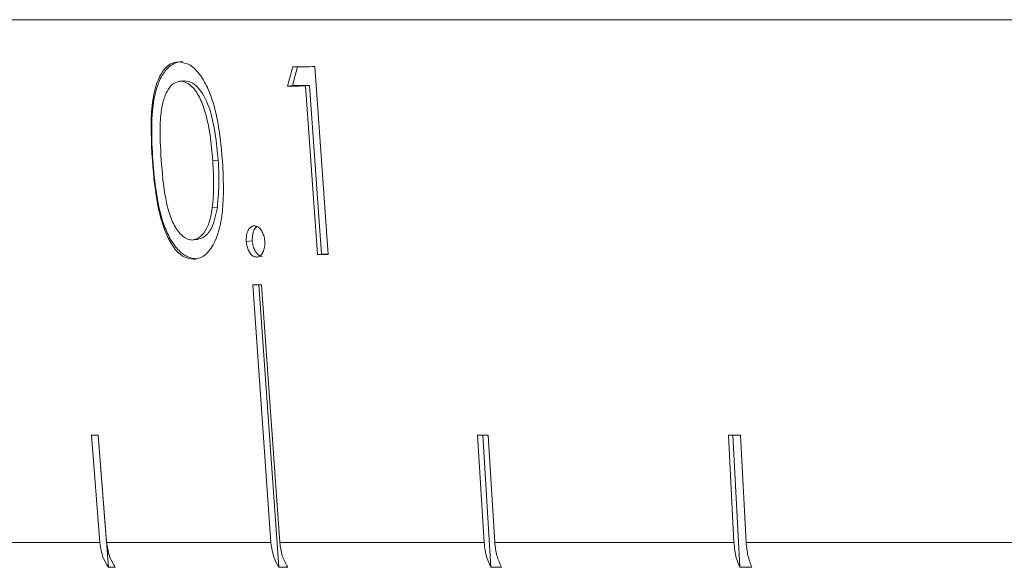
# Model space of a CAD drawing. Header units: inches. Extents: x -4.1 to 23, y -7 to 14.8.
# Tile 86 of 139: x 11.556 to 12.209, y 1.779 to 2.142. Entities that reach past the tile are written whole.
import ezdxf

# ---------------------------------------------------------------- set-up
doc = ezdxf.new("R2010")
doc.units = ezdxf.units.IN
doc.header["$MEASUREMENT"] = 0

msp = doc.modelspace()

# ---------------------------------------------------------------- linework, layer by layer
at = {"color": 7, "linetype": 'Continuous', "lineweight": 15}
for p, q in [((14.32005, 2.14238), (11.38405, 2.14238)), ((11.73685, 2.09873), (11.74018, 2.11118)), ((11.7516, 2.11126), (11.76042, 1.98674)), ((11.66533, 2.10192), (11.66279, 2.10165)), ((11.66451, 2.10185), (11.66203, 2.10158)), ((11.73685, 2.09873), (11.7335, 2.09837)), ((11.74816, 2.09873), (11.73685, 2.09873)), ((11.74816, 2.09873), (11.74544, 2.09844)), ((11.75336, 1.98669), (11.74544, 2.09844)), ((11.75607, 1.98698), (11.74816, 2.09873)), ((11.64428, 2.04919), (11.64398, 2.04916)), ((11.68761, 2.04924), (11.68405, 2.04886)), ((11.68704, 2.01794), (11.6836, 2.01756)), ((11.67124, 1.99637), (11.67384, 1.99665)), ((11.71023, 1.99576), (11.70622, 1.99533)), ((11.75607, 1.98698), (11.75336, 1.98669)), ((11.76041, 1.98698), (11.75607, 1.98698)), ((11.71048, 1.96662), (11.72258, 1.79568)), ((11.71453, 1.96662), (11.72779, 1.77931)), ((11.72846, 1.79568), (11.71636, 1.96662)), ((11.60352, 1.867), (11.60908, 1.79568)), ((11.60799, 1.867), (11.61482, 1.77931)), ((11.61362, 1.79568), (11.60806, 1.867)), ((11.85948, 1.867), (11.86389, 1.79568)), ((11.86302, 1.867), (11.86845, 1.77931)), ((11.87096, 1.79568), (11.86655, 1.867)), ((12.02586, 1.867), (12.02953, 1.79568)), ((12.02881, 1.867), (12.03332, 1.77931)), ((12.03762, 1.79568), (12.03395, 1.867)), ((11.52928, 1.79568), (11.60908, 1.79568)), ((11.61362, 1.79568), (11.72258, 1.79568)), ((11.72846, 1.79568), (11.86389, 1.79568)), ((11.87096, 1.79568), (12.02953, 1.79568)), ((12.03762, 1.79568), (12.21543, 1.79568)), ((11.61936, 1.77931), (11.61482, 1.77931)), ((11.73367, 1.77931), (11.72779, 1.77931)), ((11.87552, 1.77931), (11.86845, 1.77931)), ((12.04141, 1.77931), (12.03332, 1.77931))]:
    msp.add_line(p, q, dxfattribs=at)
for centre, major_axis, ratio, start_param, end_param in [((12.99247, 2.52981), (1.08214, 2.52515), 0.379965, 1.896588, 1.90166), ((12.86091, 2.23627), (1.431, 0.10156), 0.051167, 3.80556, 3.82173), ((12.8609, 2.2234), (1.42987, 0.10148), 0.051167, 3.800457, 3.813918), ((12.86084, 2.11078), (1.42002, 0.10078), 0.051167, 3.814248, 3.822159), ((12.86083, 2.0907), (1.41826, 0.10065), 0.051167, 3.762741, 3.769792), ((12.86166, 1.99032), (1.40949, 0.11005), 0.039478, 3.60619, 3.613285), ((12.85968, 1.99032), (1.40947, 0.08753), 0.061627, 3.919602, 3.926696), ((12.85839, 1.99032), (1.40947, 0.07285), 0.070593, 4.076861, 4.083955)]:
    msp.add_ellipse(centre, major_axis=major_axis, ratio=ratio, start_param=start_param, end_param=end_param, dxfattribs=at)
for points, knots in [([(11.64398, 2.04916), (11.64327, 2.06156), (11.64224, 2.07945), (11.64611, 2.09944), (11.65093, 2.10917), (11.65636, 2.11388), (11.66019, 2.11427), (11.66168, 2.11442)], [0, 0, 0, 0, 0.421432, 0.60776, 0.756655, 0.90569, 1, 1, 1, 1]), ([(11.64428, 2.04919), (11.64386, 2.05646), (11.64303, 2.07097), (11.64439, 2.08892), (11.64807, 2.10137), (11.65232, 2.10881), (11.65783, 2.11381), (11.66208, 2.1144), (11.66421, 2.1147)], [0, 0, 0, 0, 0.250522, 0.500156, 0.625268, 0.750208, 0.875108, 1, 1, 1, 1]), ([(11.66168, 2.11442), (11.66412, 2.11398), (11.66903, 2.1131), (11.67588, 2.10612), (11.68219, 2.09458), (11.68806, 2.07519), (11.68953, 2.05876), (11.69042, 2.04878)], [0, 0, 0, 0, 0.14959, 0.299859, 0.440798, 0.660656, 1, 1, 1, 1]), ([(11.68761, 2.04924), (11.68651, 2.0608), (11.68487, 2.07811), (11.6768, 2.09527), (11.67044, 2.10102), (11.66703, 2.10162), (11.66533, 2.10192)], [0, 0, 0, 0, 0.500074, 0.749056, 0.874601, 1, 1, 1, 1]), ([(11.66279, 2.10165), (11.66106, 2.10129), (11.65759, 2.10058), (11.65348, 2.09519), (11.65031, 2.08645), (11.64852, 2.07073), (11.64935, 2.05755), (11.64988, 2.04913)], [0, 0, 0, 0, 0.14067, 0.281992, 0.423355, 0.631545, 1, 1, 1, 1]), ([(11.68405, 2.04886), (11.68355, 2.05461), (11.68255, 2.06615), (11.67936, 2.08105), (11.67482, 2.09253), (11.66959, 2.09925), (11.66531, 2.10141), (11.66315, 2.10162), (11.66279, 2.10165)], [0, 0, 0, 0, 0.252946, 0.50746, 0.666689, 0.827456, 0.971159, 1, 1, 1, 1]), ([(11.67095, 1.98351), (11.66862, 1.98393), (11.66393, 1.98476), (11.65754, 1.99144), (11.65177, 2.00254), (11.64627, 2.02205), (11.64487, 2.03867), (11.64398, 2.04916)], [0, 0, 0, 0, 0.145301, 0.291372, 0.430549, 0.640677, 1, 1, 1, 1]), ([(11.67347, 1.98379), (11.67131, 1.98408), (11.66698, 1.98465), (11.66076, 1.98962), (11.65548, 1.99709), (11.6501, 2.00957), (11.64612, 2.02743), (11.64489, 2.04193), (11.64428, 2.04919)], [0, 0, 0, 0, 0.124917, 0.249819, 0.374729, 0.499838, 0.749496, 1, 1, 1, 1]), ([(11.64988, 2.04913), (11.65078, 2.03767), (11.65198, 2.02232), (11.65826, 2.00558), (11.66352, 1.99863), (11.66782, 1.9965), (11.66994, 1.99631), (11.67025, 1.99628)], [0, 0, 0, 0, 0.4929876, 0.6604962, 0.8294742, 0.9751044, 1, 1, 1, 1]), ([(11.69042, 2.04878), (11.69099, 2.03753), (11.69182, 2.02114), (11.68817, 2.0014), (11.68325, 1.99015), (11.67696, 1.98424), (11.67268, 1.98372), (11.67095, 1.98351)], [0, 0, 0, 0, 0.38125, 0.555518, 0.731165, 0.891605, 1, 1, 1, 1]), ([(11.6836, 2.01756), (11.68388, 2.02009), (11.68444, 2.02515), (11.68475, 2.03561), (11.68433, 2.04356), (11.68405, 2.04886)], [0, 0, 0, 0, 0.250494, 0.501064, 1, 1, 1, 1]), ([(11.68704, 2.01794), (11.68757, 2.02368), (11.68852, 2.03393), (11.68788, 2.04456), (11.68761, 2.04924)], [0, 0, 0, 0, 0.559599, 1, 1, 1, 1]), ([(11.67025, 1.99628), (11.67224, 1.99675), (11.67595, 1.99762), (11.68018, 2.00361), (11.68254, 2.01055), (11.68329, 2.01553), (11.6836, 2.01756)], [0, 0, 0, 0, 0.3007109, 0.5605457, 0.8200254, 1, 1, 1, 1]), ([(11.67279, 1.99656), (11.67477, 1.99698), (11.67873, 1.99782), (11.68442, 2.00495), (11.68605, 2.01302), (11.68704, 2.01794)], [0, 0, 0, 0, 0.280213, 0.560806, 1, 1, 1, 1]), ([(11.70622, 1.99533), (11.70621, 1.99678), (11.70617, 1.99958), (11.70741, 2.00285), (11.70905, 2.00506), (11.71058, 2.00561), (11.71143, 2.00569), (11.71159, 2.0057)], [0, 0, 0, 0, 0.2638628, 0.5116578, 0.7331238, 0.9480331, 1, 1, 1, 1]), ([(11.71023, 1.99576), (11.71023, 1.99728), (11.71022, 2.00033), (11.71154, 2.00365), (11.71276, 2.00477), (11.71323, 2.0052)], [0, 0, 0, 0, 0.380224, 0.760844, 1, 1, 1, 1]), ([(11.71159, 2.0057), (11.71239, 2.00557), (11.71399, 2.00531), (11.71607, 2.00304), (11.71763, 2.00009), (11.71829, 1.99736), (11.71845, 1.99575), (11.71849, 1.99533)], [0, 0, 0, 0, 0.243748, 0.490695, 0.70113, 0.922882, 1, 1, 1, 1]), ([(11.71306, 1.98495), (11.71227, 1.98508), (11.71069, 1.98534), (11.70866, 1.9876), (11.70716, 1.99038), (11.70646, 1.99309), (11.70628, 1.99474), (11.70622, 1.99533)], [0, 0, 0, 0, 0.241398, 0.485748, 0.69487, 0.892086, 1, 1, 1, 1]), ([(11.71709, 1.98538), (11.71617, 1.98556), (11.71434, 1.98593), (11.71217, 1.98879), (11.71066, 1.99215), (11.71037, 1.99455), (11.71023, 1.99576)], [0, 0, 0, 0, 0.2795813, 0.5591798, 0.7794513, 1, 1, 1, 1]), ([(11.71849, 1.99533), (11.7185, 1.99402), (11.71853, 1.99138), (11.71742, 1.98816), (11.71585, 1.98587), (11.71428, 1.98505), (11.71333, 1.98497), (11.71306, 1.98495)], [0, 0, 0, 0, 0.240258, 0.4832, 0.700189, 0.915478, 1, 1, 1, 1]), ([(11.60908, 1.79568), (11.60962, 1.79221), (11.61055, 1.78629), (11.61357, 1.78136), (11.61482, 1.77931)], [0, 0, 0, 0, 0.585345, 1, 1, 1, 1]), ([(11.61936, 1.77931), (11.61789, 1.78179), (11.61491, 1.78678), (11.61405, 1.7927), (11.61362, 1.79568)], [0, 0, 0, 0, 0.496854, 1, 1, 1, 1]), ([(11.72258, 1.79568), (11.72307, 1.79221), (11.72392, 1.78629), (11.72666, 1.78136), (11.72779, 1.77931)], [0, 0, 0, 0, 0.5853453, 1, 1, 1, 1]), ([(11.73367, 1.77931), (11.73233, 1.78179), (11.72963, 1.78678), (11.72885, 1.7927), (11.72846, 1.79568)], [0, 0, 0, 0, 0.4967779, 1, 1, 1, 1]), ([(11.86389, 1.79568), (11.86432, 1.79221), (11.86506, 1.78629), (11.86745, 1.78136), (11.86845, 1.77931)], [0, 0, 0, 0, 0.585345, 1, 1, 1, 1]), ([(11.87552, 1.77931), (11.87435, 1.78179), (11.87199, 1.78677), (11.87131, 1.7927), (11.87096, 1.79568)], [0, 0, 0, 0, 0.496659, 1, 1, 1, 1]), ([(12.02953, 1.79568), (12.02989, 1.79221), (12.0305, 1.78629), (12.03249, 1.78136), (12.03332, 1.77931)], [0, 0, 0, 0, 0.585345, 1, 1, 1, 1]), ([(12.04141, 1.77931), (12.04044, 1.78179), (12.03848, 1.78678), (12.03791, 1.7927), (12.03762, 1.79568)], [0, 0, 0, 0, 0.496778, 1, 1, 1, 1])]:
    msp.add_open_spline(points, degree=3, knots=knots, dxfattribs=at)

doc.saveas('drawing.dxf')
